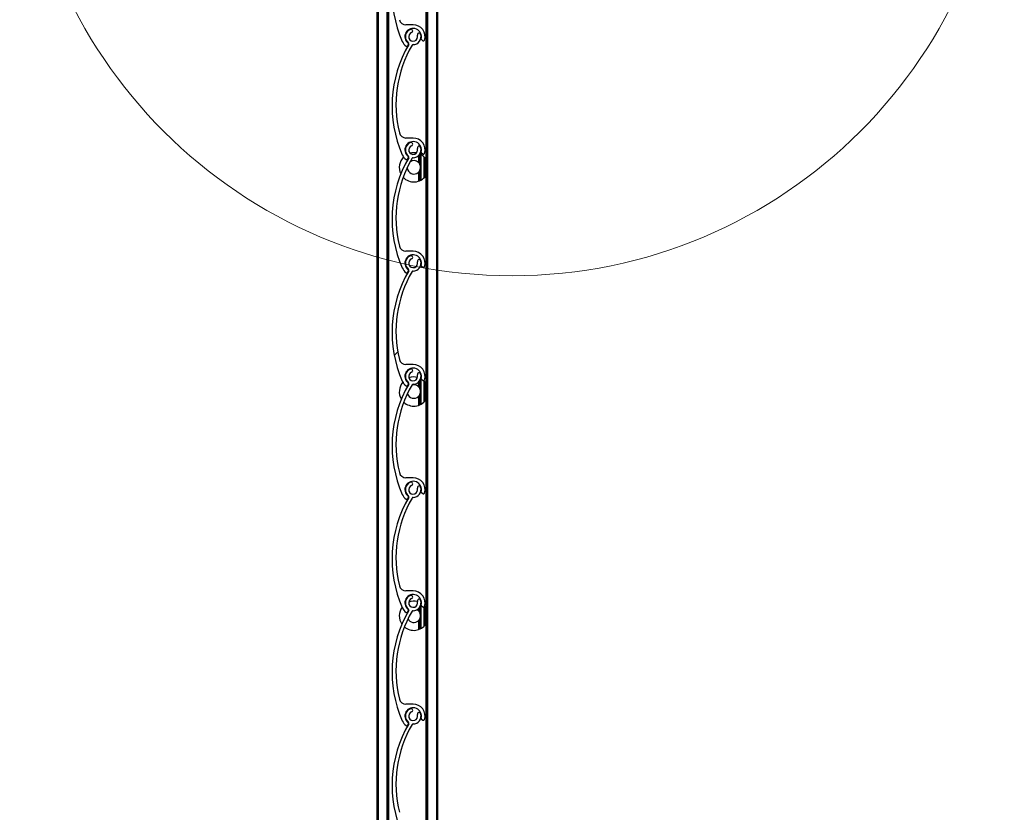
# Model space of a CAD drawing. Header units: millimetres. Extents: x 24 to 749, y 4 to 419.
# Tile 23 of 24: x 281 to 290, y 393 to 400. Entities that reach past the tile are written whole.
import ezdxf

# ---------------------------------------------------------------- set-up
doc = ezdxf.new("R2010")
doc.units = ezdxf.units.MM
pattern_1 = [(45, (0, 0), (-2.245064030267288, 2.245064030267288), [])]

msp = doc.modelspace()

# ---------------------------------------------------------------- hatches: boundary and pattern name
at = {"linetype": 'Continuous', "lineweight": 18}
h = msp.add_hatch(dxfattribs=at)
h.set_pattern_fill('ANSI31', style=0)
h.set_pattern_definition(pattern_1)
edge = h.paths.add_edge_path(flags=0)
edge.add_arc((284.783575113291, 400.721158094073), 0.03999999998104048, -249.15870147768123, 19.18843436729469, ccw=False)
edge.add_arc((284.7640072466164, 400.7725592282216), 0.01499980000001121, 290.8412985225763, 470.8412985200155)
edge.add_arc((284.783575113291, 400.721158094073), 0.06999959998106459, 110.841298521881, 233.5098233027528)
edge.add_arc((284.7360005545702, 400.656841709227), 0.0100000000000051, -30.590136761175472, 53.50982330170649, ccw=False)
edge.add_arc((285.6712654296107, 400.1039443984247), 1.076469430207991, 149.4098404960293, 203.8747369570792)
edge.add_arc((284.7838366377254, 399.7111581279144), 0.1059999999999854, 203.8747396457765, 233.3342796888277)
edge.add_arc((284.7265106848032, 399.6341533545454), 0.009999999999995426, 233.3342796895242, 339.2432984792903)
edge.add_line((284.7358616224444, 399.6306093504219), (284.7413541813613, 399.6451015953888))
edge.add_arc((284.7357436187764, 399.6472279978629), 0.005999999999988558, 339.243298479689, 413.0467819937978)
edge.add_arc((284.7838366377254, 399.7111581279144), 0.07400000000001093, -15.525511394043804, 233.0467819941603, ccw=False)
edge.add_arc((284.8609175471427, 399.6897447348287), 0.00600000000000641, 164.4744886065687, 232.8887826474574)
edge.add_line((284.8572973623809, 399.6849599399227), (284.869738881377, 399.6755466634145))
edge.add_arc((284.8757725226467, 399.6835213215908), 0.0099999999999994, 232.888782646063, 343.2687194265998)
edge.add_arc((284.7838366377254, 399.7111581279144), 0.1060000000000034, 343.2687194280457, 450.0148676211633)
edge.add_line((284.7838091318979, 399.8171581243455), (284.7191441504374, 399.8171413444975))
edge.add_arc((284.7191285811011, 399.8771413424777), 0.05999999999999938, 193.8144066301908, 270.0148676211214, ccw=False)
edge.add_arc((285.6864218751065, 400.1149892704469), 1.056106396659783, 149.8020954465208, 193.8144065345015, ccw=False)
edge.add_arc((284.7822792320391, 400.6411685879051), 0.009999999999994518, 89.0718528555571, 149.8020953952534, ccw=False)
edge.add_arc((284.783575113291, 400.721158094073), 0.07000000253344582, 269.0718528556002, 379.1884343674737)
edge.add_arc((284.8355194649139, 400.7392352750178), 0.01500000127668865, 19.18843436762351, 199.1884343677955)
h = msp.add_hatch(dxfattribs=at)
h.set_pattern_fill('ANSI31', style=0)
h.set_pattern_definition(pattern_1)
edge = h.paths.add_edge_path(flags=0)
edge.add_arc((284.7838366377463, 399.7111581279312), 0.03999999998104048, -249.17353736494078, 19.173598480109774, ccw=False)
edge.add_arc((284.7642820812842, 399.7625643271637), 0.01499980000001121, 290.8264626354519, 470.8264626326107)
edge.add_arc((284.7838366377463, 399.7111581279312), 0.06999959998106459, 110.8264626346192, 233.4949874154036)
edge.add_arc((284.7362454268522, 399.6468540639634), 0.0100000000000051, -30.604972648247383, 53.49498741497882, ccw=False)
edge.add_arc((285.6713671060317, 399.093714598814), 1.076469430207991, 149.395004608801, 203.8599010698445)
edge.add_arc((284.783836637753, 398.7011581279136), 0.1059999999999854, 203.8599037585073, 233.3194438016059)
edge.add_arc((284.7264907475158, 398.6241682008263), 0.009999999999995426, 233.3194438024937, 339.2284625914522)
edge.add_line((284.7358407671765, 398.6206217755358), (284.7413370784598, 398.6351125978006))
edge.add_arc((284.7357270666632, 398.637240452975), 0.005999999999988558, 339.2284625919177, 413.0319461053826)
edge.add_arc((284.783836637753, 398.7011581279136), 0.07400000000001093, -15.540347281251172, 233.03194610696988, ccw=False)
edge.add_arc((284.8609119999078, 398.6797247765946), 0.00600000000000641, 164.4596527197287, 232.8739467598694)
edge.add_line((284.8572905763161, 398.6749409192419), (284.8697296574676, 398.6655244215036))
edge.add_arc((284.8757653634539, 398.6734975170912), 0.0099999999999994, 232.8739467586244, 343.2538835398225)
edge.add_arc((284.783836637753, 398.7011581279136), 0.1060000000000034, 343.2538835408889, 450.0000317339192)
edge.add_line((284.7838365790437, 398.8071581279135), (284.7191715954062, 398.8071580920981))
edge.add_arc((284.7191715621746, 398.8671580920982), 0.05999999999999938, 193.7995707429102, 270.0000317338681, ccw=False)
edge.add_arc((285.686526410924, 399.1047555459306), 1.056106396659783, 149.7872595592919, 193.7995706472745, ccw=False)
edge.add_arc((284.7825200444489, 399.6311689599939), 0.009999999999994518, 89.0570169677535, 149.787259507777, ccw=False)
edge.add_arc((284.7838366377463, 399.7111581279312), 0.07000000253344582, 269.057016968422, 379.1735984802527)
edge.add_arc((284.835785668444, 399.7292218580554), 0.01500000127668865, 19.1735984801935, 199.1735984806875)
h = msp.add_hatch(dxfattribs=at)
h.set_pattern_fill('ANSI31', style=0)
h.set_pattern_definition(pattern_1)
edge = h.paths.add_edge_path(flags=0)
edge.add_arc((284.7838366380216, 398.701158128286), 0.03999999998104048, -249.17353736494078, 19.173598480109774, ccw=False)
edge.add_arc((284.7642820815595, 398.7525643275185), 0.01499980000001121, 290.8264626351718, 470.8264626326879)
edge.add_arc((284.7838366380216, 398.701158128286), 0.06999959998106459, 110.8264626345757, 233.4949874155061)
edge.add_arc((284.7362454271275, 398.6368540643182), 0.0100000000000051, -30.604972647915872, 53.49498741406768, ccw=False)
edge.add_arc((285.6713671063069, 398.0837145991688), 1.076469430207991, 149.3950046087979, 203.859901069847)
edge.add_arc((284.7838366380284, 397.6911581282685), 0.1059999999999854, 203.8599037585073, 233.3194438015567)
edge.add_arc((284.7264907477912, 397.6141682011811), 0.009999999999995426, 233.319443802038, 339.2284625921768)
edge.add_line((284.7358407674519, 397.6106217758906), (284.7413370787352, 397.6251125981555))
edge.add_arc((284.7357270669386, 397.6272404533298), 0.005999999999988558, 339.2284625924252, 413.0319461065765)
edge.add_arc((284.7838366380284, 397.6911581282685), 0.07400000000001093, -15.540347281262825, 233.0319461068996, ccw=False)
edge.add_arc((284.8609120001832, 397.6697247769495), 0.00600000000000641, 164.4596527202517, 232.8739467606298)
edge.add_line((284.8572905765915, 397.6649409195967), (284.869729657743, 397.6555244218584))
edge.add_arc((284.8757653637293, 397.663497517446), 0.0099999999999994, 232.8739467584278, 343.2538835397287)
edge.add_arc((284.7838366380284, 397.6911581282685), 0.1060000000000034, 343.2538835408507, 450.0000317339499)
edge.add_line((284.7838365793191, 397.7971581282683), (284.7191715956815, 397.7971580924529))
edge.add_arc((284.7191715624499, 397.857158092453), 0.05999999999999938, 193.7995707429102, 270.00003173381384, ccw=False)
edge.add_arc((285.6865264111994, 398.0947555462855), 1.056106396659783, 149.7872595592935, 193.7995706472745, ccw=False)
edge.add_arc((284.7825200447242, 398.6211689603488), 0.009999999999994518, 89.05701696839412, 149.7872595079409, ccw=False)
edge.add_arc((284.7838366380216, 398.701158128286), 0.07000000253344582, 269.0570169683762, 379.1735984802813)
edge.add_arc((284.8357856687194, 398.7192218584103), 0.01500000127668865, 19.1735984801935, 199.1735984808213)
h = msp.add_hatch(dxfattribs=at)
h.set_pattern_fill('ANSI31', style=0)
h.set_pattern_definition(pattern_1)
edge = h.paths.add_edge_path(flags=0)
edge.add_arc((284.7838366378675, 397.6911581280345), 0.03999999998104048, -249.17353736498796, 19.173598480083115, ccw=False)
edge.add_arc((284.7642820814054, 397.742564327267), 0.01499980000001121, 290.8264626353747, 470.8264626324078)
edge.add_arc((284.7838366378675, 397.6911581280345), 0.06999959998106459, 110.8264626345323, 233.4949874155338)
edge.add_arc((284.7362454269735, 397.6268540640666), 0.0100000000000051, -30.604972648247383, 53.49498741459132, ccw=False)
edge.add_arc((285.671367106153, 397.0737145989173), 1.076469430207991, 149.395004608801, 203.8599010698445)
edge.add_arc((284.7838366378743, 396.6811581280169), 0.1059999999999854, 203.8599037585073, 233.3194438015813)
edge.add_arc((284.7264907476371, 396.6041682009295), 0.009999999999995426, 233.3194438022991, 339.2284625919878)
edge.add_line((284.7358407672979, 396.600621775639), (284.7413370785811, 396.6151125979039))
edge.add_arc((284.7357270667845, 396.6172404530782), 0.005999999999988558, 339.2284625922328, 413.0319461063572)
edge.add_arc((284.7838366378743, 396.6811581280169), 0.07400000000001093, -15.540347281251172, 233.031946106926, ccw=False)
edge.add_arc((284.8609120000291, 396.6597247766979), 0.00600000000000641, 164.4596527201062, 232.8739467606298)
edge.add_line((284.8572905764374, 396.6549409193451), (284.8697296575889, 396.6455244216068))
edge.add_arc((284.8757653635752, 396.6534975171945), 0.0099999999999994, 232.873946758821, 343.2538835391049)
edge.add_arc((284.7838366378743, 396.6811581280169), 0.1060000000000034, 343.2538835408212, 450.0000317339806)
edge.add_line((284.7838365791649, 396.7871581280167), (284.7191715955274, 396.7871580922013))
edge.add_arc((284.7191715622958, 396.8471580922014), 0.05999999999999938, 193.7995707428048, 270.00003173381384, ccw=False)
edge.add_arc((285.6865264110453, 397.0847555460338), 1.056106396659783, 149.7872595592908, 193.7995706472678, ccw=False)
edge.add_arc((284.7825200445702, 397.6111689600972), 0.009999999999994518, 89.05701696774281, 149.7872595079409, ccw=False)
edge.add_arc((284.7838366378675, 397.6911581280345), 0.07000000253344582, 269.0570169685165, 379.1735984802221)
edge.add_arc((284.8357856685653, 397.7092218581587), 0.01500000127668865, 19.17359848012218, 199.1735984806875)
h = msp.add_hatch(dxfattribs=at)
h.set_pattern_fill('ANSI31', style=0)
h.set_pattern_definition(pattern_1)
edge = h.paths.add_edge_path(flags=0)
edge.add_arc((284.7838366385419, 396.6811581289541), 0.03999999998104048, -249.17353736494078, 19.173598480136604, ccw=False)
edge.add_arc((284.7642820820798, 396.7325643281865), 0.01499980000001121, 290.8264626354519, 470.8264626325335)
edge.add_arc((284.7838366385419, 396.6811581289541), 0.06999959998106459, 110.8264626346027, 233.4949874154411)
edge.add_arc((284.7362454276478, 396.6168540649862), 0.0100000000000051, -30.604972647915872, 53.49498741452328, ccw=False)
edge.add_arc((285.6713671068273, 396.0637145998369), 1.076469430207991, 149.3950046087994, 203.8599010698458)
edge.add_arc((284.7838366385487, 395.6711581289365), 0.1059999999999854, 203.8599037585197, 233.3194438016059)
edge.add_arc((284.7264907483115, 395.5941682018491), 0.009999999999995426, 233.3194438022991, 339.2284625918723)
edge.add_line((284.7358407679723, 395.5906217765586), (284.7413370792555, 395.6051125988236))
edge.add_arc((284.7357270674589, 395.6072404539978), 0.005999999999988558, 339.2284625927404, 413.0319461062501)
edge.add_arc((284.7838366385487, 395.6711581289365), 0.07400000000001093, -15.540347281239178, 233.0319461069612, ccw=False)
edge.add_arc((284.8609120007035, 395.6497247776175), 0.00600000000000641, 164.4596527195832, 232.8739467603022)
edge.add_line((284.8572905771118, 395.6449409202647), (284.8697296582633, 395.6355244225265))
edge.add_arc((284.8757653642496, 395.6434975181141), 0.0099999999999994, 232.8739467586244, 343.2538835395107)
edge.add_arc((284.7838366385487, 395.6711581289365), 0.1060000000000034, 343.2538835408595, 450.0000317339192)
edge.add_line((284.7838365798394, 395.7771581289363), (284.7191715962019, 395.7771580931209))
edge.add_arc((284.7191715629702, 395.837158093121), 0.05999999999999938, 193.7995707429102, 270.0000317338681, ccw=False)
edge.add_arc((285.6865264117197, 396.0747555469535), 1.056106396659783, 149.7872595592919, 193.7995706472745, ccw=False)
edge.add_arc((284.7825200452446, 396.6011689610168), 0.009999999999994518, 89.05701696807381, 149.787259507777, ccw=False)
edge.add_arc((284.7838366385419, 396.6811581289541), 0.07000000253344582, 269.057016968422, 379.1735984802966)
edge.add_arc((284.8357856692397, 396.6992218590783), 0.01500000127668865, 19.1735984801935, 199.1735984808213)
h = msp.add_hatch(dxfattribs=at)
h.set_pattern_fill('ANSI31', style=0)
h.set_pattern_definition(pattern_1)
edge = h.paths.add_edge_path(flags=0)
edge.add_arc((284.7838366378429, 395.6711581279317), 0.03999999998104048, -249.17353736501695, 19.173598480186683, ccw=False)
edge.add_arc((284.7642820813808, 395.7225643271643), 0.01499980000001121, 290.8264626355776, 470.8264626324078)
edge.add_arc((284.7838366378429, 395.6711581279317), 0.06999959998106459, 110.8264626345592, 233.4949874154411)
edge.add_arc((284.7362454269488, 395.6068540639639), 0.0100000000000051, -30.604972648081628, 53.49498741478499, ccw=False)
edge.add_arc((285.6713671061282, 395.0537145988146), 1.076469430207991, 149.3950046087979, 203.8599010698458)
edge.add_arc((284.7838366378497, 394.6611581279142), 0.1059999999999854, 203.8599037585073, 233.3194438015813)
edge.add_arc((284.7264907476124, 394.5841682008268), 0.009999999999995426, 233.3194438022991, 339.2284625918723)
edge.add_line((284.7358407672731, 394.5806217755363), (284.7413370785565, 394.5951125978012))
edge.add_arc((284.7357270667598, 394.5972404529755), 0.005999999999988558, 339.2284625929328, 413.0319461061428)
edge.add_arc((284.7838366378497, 394.6611581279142), 0.07400000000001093, -15.540347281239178, 233.0319461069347, ccw=False)
edge.add_arc((284.8609120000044, 394.6397247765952), 0.00600000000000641, 164.4596527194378, 232.8739467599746)
edge.add_line((284.8572905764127, 394.6349409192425), (284.8697296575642, 394.6255244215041))
edge.add_arc((284.8757653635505, 394.6334975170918), 0.0099999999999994, 232.873946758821, 343.2538835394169)
edge.add_arc((284.7838366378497, 394.6611581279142), 0.1060000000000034, 343.2538835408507, 450.0000317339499)
edge.add_line((284.7838365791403, 394.767158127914), (284.7191715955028, 394.7671580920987))
edge.add_arc((284.7191715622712, 394.8271580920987), 0.05999999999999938, 193.7995707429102, 270.00003173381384, ccw=False)
edge.add_arc((285.6865264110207, 395.0647555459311), 1.056106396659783, 149.7872595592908, 193.7995706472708, ccw=False)
edge.add_arc((284.7825200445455, 395.5911689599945), 0.009999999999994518, 89.05701696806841, 149.7872595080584, ccw=False)
edge.add_arc((284.7838366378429, 395.6711581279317), 0.07000000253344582, 269.057016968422, 379.1735984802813)
edge.add_arc((284.8357856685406, 395.689221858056), 0.01500000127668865, 19.17359848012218, 199.1735984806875)
h = msp.add_hatch(dxfattribs=at)
h.set_pattern_fill('ANSI31', style=0)
h.set_pattern_definition(pattern_1)
edge = h.paths.add_edge_path(flags=0)
edge.add_arc((284.7838366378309, 394.6611581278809), 0.03999999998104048, -249.17353736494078, 19.173598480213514, ccw=False)
edge.add_arc((284.7642820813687, 394.7125643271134), 0.01499980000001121, 290.8264626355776, 470.8264626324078)
edge.add_arc((284.7838366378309, 394.6611581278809), 0.06999959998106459, 110.8264626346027, 233.4949874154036)
edge.add_arc((284.7362454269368, 394.5968540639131), 0.0100000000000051, -30.60497264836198, 53.49498741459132, ccw=False)
edge.add_arc((285.6713671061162, 394.0437145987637), 1.076469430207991, 149.3950046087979, 203.859901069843)
edge.add_arc((284.7838366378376, 393.6511581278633), 0.1059999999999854, 203.8599037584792, 233.3194438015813)
edge.add_arc((284.7264907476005, 393.5741682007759), 0.009999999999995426, 233.3194438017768, 339.2284625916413)
edge.add_line((284.7358407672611, 393.5706217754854), (284.7413370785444, 393.5851125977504))
edge.add_arc((284.7357270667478, 393.5872404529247), 0.005999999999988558, 339.2284625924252, 413.0319461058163)
edge.add_arc((284.7838366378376, 393.6511581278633), 0.07400000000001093, -15.540347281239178, 233.0319461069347, ccw=False)
edge.add_arc((284.8609119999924, 393.6297247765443), 0.00600000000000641, 164.4596527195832, 232.8739467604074)
edge.add_line((284.8572905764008, 393.6249409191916), (284.8697296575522, 393.6155244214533))
edge.add_arc((284.8757653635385, 393.6234975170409), 0.0099999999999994, 232.8739467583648, 343.253883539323)
edge.add_arc((284.7838366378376, 393.6511581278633), 0.1060000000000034, 343.2538835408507, 450.0000317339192)
edge.add_line((284.7838365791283, 393.7571581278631), (284.7191715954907, 393.7571580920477))
edge.add_arc((284.7191715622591, 393.8171580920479), 0.05999999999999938, 193.7995707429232, 270.00003173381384, ccw=False)
edge.add_arc((285.6865264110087, 394.0547555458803), 1.056106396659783, 149.7872595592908, 193.7995706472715, ccw=False)
edge.add_arc((284.7825200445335, 394.5811689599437), 0.009999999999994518, 89.05701696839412, 149.7872595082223, ccw=False)
edge.add_arc((284.7838366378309, 394.6611581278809), 0.07000000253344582, 269.0570169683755, 379.1735984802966)
edge.add_arc((284.8357856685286, 394.6792218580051), 0.01500000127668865, 19.17359848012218, 199.1735984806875)
h = msp.add_hatch(dxfattribs=at)
h.set_pattern_fill('ANSI31', style=0)
h.set_pattern_definition(pattern_1)
edge = h.paths.add_edge_path(flags=0)
edge.add_arc((284.7838366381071, 393.6511581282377), 0.03999999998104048, -249.17353736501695, 19.173598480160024, ccw=False)
edge.add_arc((284.764282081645, 393.7025643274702), 0.01499980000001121, 290.8264626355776, 470.8264626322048)
edge.add_arc((284.7838366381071, 393.6511581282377), 0.06999959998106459, 110.8264626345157, 233.4949874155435)
edge.add_arc((284.736245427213, 393.5868540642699), 0.0100000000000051, -30.604972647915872, 53.49498741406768, ccw=False)
edge.add_arc((285.6713671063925, 393.0337145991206), 1.076469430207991, 149.3950046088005, 203.8599010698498)
edge.add_arc((284.7838366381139, 392.6411581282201), 0.1059999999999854, 203.8599037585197, 233.3194438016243)
edge.add_arc((284.7264907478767, 392.5641682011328), 0.009999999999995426, 233.3194438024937, 339.2284625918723)
edge.add_line((284.7358407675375, 392.5606217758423), (284.7413370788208, 392.5751125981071))
edge.add_arc((284.7357270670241, 392.5772404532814), 0.005999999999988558, 339.2284625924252, 413.0319461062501)
edge.add_arc((284.7838366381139, 392.6411581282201), 0.07400000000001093, -15.54034728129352, 233.0319461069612, ccw=False)
edge.add_arc((284.8609120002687, 392.6197247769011), 0.00600000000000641, 164.4596527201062, 232.8739467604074)
edge.add_line((284.857290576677, 392.6149409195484), (284.8697296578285, 392.6055244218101))
edge.add_arc((284.8757653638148, 392.6134975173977), 0.0099999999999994, 232.873946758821, 343.2538835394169)
edge.add_arc((284.7838366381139, 392.6411581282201), 0.1060000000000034, 343.2538835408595, 450.0000317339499)
edge.add_line((284.7838365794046, 392.74715812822), (284.719171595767, 392.7471580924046))
edge.add_arc((284.7191715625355, 392.8071580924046), 0.05999999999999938, 193.7995707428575, 270.00003173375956, ccw=False)
edge.add_arc((285.686526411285, 393.0447555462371), 1.056106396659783, 149.787259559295, 193.7995706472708, ccw=False)
edge.add_arc((284.7825200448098, 393.5711689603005), 0.009999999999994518, 89.05701696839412, 149.7872595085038, ccw=False)
edge.add_arc((284.7838366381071, 393.6511581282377), 0.07000000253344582, 269.057016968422, 379.1735984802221)
edge.add_arc((284.8357856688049, 393.6692218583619), 0.01500000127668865, 19.17359848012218, 199.1735984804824)

# ---------------------------------------------------------------- linework, layer by layer
at = {"color": 7, "linetype": 'Continuous', "lineweight": 25}
for p, q in [((284.4603173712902, 404.75963007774), (284.4603173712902, 355.9709366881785)), ((284.5583173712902, 404.75963007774), (284.5583173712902, 355.9770616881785)), ((284.5646693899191, 404.75963007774), (284.5646693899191, 355.9774586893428)), ((284.8959653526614, 400.75963007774), (284.8959653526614, 355.9942943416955)), ((284.9023173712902, 400.75963007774), (284.9023173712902, 355.9815304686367)), ((284.9903173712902, 400.75963007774), (284.9903173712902, 354.7596300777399)), ((285.0003173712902, 400.75963007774), (285.0003173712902, 354.7596300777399)), ((284.7838091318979, 399.8171581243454), (284.7191441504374, 399.8171413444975)), ((284.7358616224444, 399.6306093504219), (284.7413541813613, 399.6451015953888)), ((284.8572973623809, 399.6849599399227), (284.869738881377, 399.6755466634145)), ((284.7838365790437, 398.8071581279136), (284.7191715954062, 398.8071580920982)), ((284.8572905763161, 398.6749409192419), (284.8697296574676, 398.6655244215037)), ((284.7358407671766, 398.6206217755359), (284.7413370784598, 398.6351125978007)), ((284.8303173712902, 398.6488174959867), (284.8303173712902, 398.5901869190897)), ((284.8303173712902, 398.6488174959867), (284.8303173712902, 398.5901988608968)), ((284.8543173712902, 398.4330081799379), (284.8543173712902, 398.6587884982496)), ((284.8783173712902, 398.641155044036), (284.8783173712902, 398.4506416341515)), ((284.8943173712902, 398.6232736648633), (284.8943173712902, 398.4685230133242)), ((284.8303173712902, 398.5016097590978), (284.8303173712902, 398.4223567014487)), ((284.8303173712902, 398.5015978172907), (284.8303173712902, 398.4223567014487)), ((284.7838365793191, 397.7971581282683), (284.7191715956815, 397.7971580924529)), ((284.735840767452, 397.6106217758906), (284.7413370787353, 397.6251125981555)), ((284.8572905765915, 397.6649409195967), (284.8697296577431, 397.6555244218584)), ((284.783836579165, 396.7871581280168), (284.7191715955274, 396.7871580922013)), ((284.7189612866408, 396.6548686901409), (284.715574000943, 396.6525885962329)), ((284.8543173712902, 396.6587884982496), (284.8507898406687, 396.6607310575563)), ((284.8543173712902, 396.4330081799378), (284.8543173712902, 396.6587884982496)), ((284.8572905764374, 396.6549409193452), (284.8697296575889, 396.6455244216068)), ((284.7358407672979, 396.600621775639), (284.7413370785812, 396.6151125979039)), ((284.8303173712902, 396.6288174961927), (284.8303173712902, 396.5901869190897)), ((284.8303173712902, 396.6288174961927), (284.8303173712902, 396.5901988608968)), ((284.8783173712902, 396.6411550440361), (284.8783173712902, 396.4506416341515)), ((284.8943173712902, 396.6232736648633), (284.8943173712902, 396.4685230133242)), ((284.8303173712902, 396.5016097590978), (284.8303173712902, 396.4223567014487)), ((284.8303173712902, 396.5015978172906), (284.8303173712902, 396.4223567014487)), ((284.7838365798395, 395.7771581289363), (284.7191715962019, 395.777158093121)), ((284.7358407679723, 395.5906217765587), (284.7413370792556, 395.6051125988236)), ((284.8572905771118, 395.6449409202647), (284.8697296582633, 395.6355244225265)), ((284.7838365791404, 394.767158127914), (284.7191715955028, 394.7671580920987)), ((284.7144644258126, 394.6518074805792), (284.710822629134, 394.6491184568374)), ((284.8577072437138, 394.6567840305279), (284.8543173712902, 394.6587884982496)), ((284.8543173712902, 394.4330081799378), (284.8543173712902, 394.6587884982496)), ((284.8572905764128, 394.6349409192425), (284.8697296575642, 394.6255244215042)), ((284.7358407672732, 394.5806217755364), (284.7413370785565, 394.5951125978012)), ((284.8303173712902, 394.6088174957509), (284.8303173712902, 394.5901869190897)), ((284.8303173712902, 394.6088174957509), (284.8303173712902, 394.5901988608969)), ((284.8783173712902, 394.6238286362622), (284.8783173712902, 394.4506416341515)), ((284.8943173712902, 394.6232736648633), (284.8943173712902, 394.4685230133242)), ((284.8303173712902, 394.5016097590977), (284.8303173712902, 394.4223567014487)), ((284.8303173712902, 394.5015978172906), (284.8303173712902, 394.4223567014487)), ((284.7838365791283, 393.7571581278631), (284.7191715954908, 393.7571580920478)), ((284.7358407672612, 393.5706217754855), (284.7413370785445, 393.5851125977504)), ((284.8572905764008, 393.6249409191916), (284.8697296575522, 393.6155244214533))]:
    msp.add_line(p, q, dxfattribs=at)
at = {"color": 8, "linetype": 'Continuous', "lineweight": 25}
for p, q in [((284.4703173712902, 404.75963007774), (284.4703173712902, 355.9715616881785)), ((284.5483173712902, 404.75963007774), (284.5483173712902, 355.9764366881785)), ((284.9123173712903, 400.75963007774), (284.9123173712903, 355.3759397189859)), ((284.8423173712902, 398.6626873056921), (284.8423173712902, 398.5750078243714)), ((284.8443173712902, 398.6639385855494), (284.8443173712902, 398.5710677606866)), ((284.8843173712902, 398.6352082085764), (284.8843173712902, 398.456588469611)), ((284.8423173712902, 398.516788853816), (284.8423173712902, 398.4269556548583)), ((284.8443173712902, 398.5207289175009), (284.8443173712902, 398.427858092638)), ((284.8423173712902, 396.6426873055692), (284.8423173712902, 396.5750078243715)), ((284.8443173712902, 396.6459149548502), (284.8443173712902, 396.5710677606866)), ((284.8843173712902, 396.6352082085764), (284.8843173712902, 396.456588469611)), ((284.8423173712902, 396.516788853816), (284.8423173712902, 396.4269556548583)), ((284.8443173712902, 396.5207289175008), (284.8443173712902, 396.427858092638)), ((284.8423173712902, 394.622687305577), (284.8423173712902, 394.5750078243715)), ((284.8443173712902, 394.6259149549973), (284.8443173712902, 394.5710677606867)), ((284.8843173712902, 394.6283145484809), (284.8843173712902, 394.456588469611)), ((284.8423173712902, 394.516788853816), (284.8423173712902, 394.4269556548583)), ((284.8443173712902, 394.5207289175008), (284.8443173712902, 394.427858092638))]:
    msp.add_line(p, q, dxfattribs=at)
at = {"color": 7, "linetype": 'Continuous', "lineweight": 25, "flags": 128}
for points in [[(284.7273124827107, 398.6598669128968), (284.7248517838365, 398.6584816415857), (284.7238142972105, 398.657876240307)], [(284.8959653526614, 396.6209976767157), (284.889437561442, 396.629460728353), (284.8757255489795, 396.6434980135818)], [(284.8959653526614, 394.6209976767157), (284.889437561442, 394.629460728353), (284.8861046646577, 394.6332790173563)], [(284.8303173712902, 394.5901988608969), (284.8198517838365, 394.5978598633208), (284.816897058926, 394.5994572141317)]]:
    msp.add_lwpolyline(points, dxfattribs=at)
at = {"color": 7, "linetype": 'Continuous', "lineweight": 18}
msp.add_circle((285.6652825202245, 401.9706162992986), 4.391596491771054, dxfattribs=at)
at = {"color": 7, "linetype": 'Continuous', "lineweight": 25}
for centre, radius, start, end in [((285.6712654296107, 400.1039443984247), 1.076469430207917, 149.4098404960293, 203.8747369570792), ((284.7191285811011, 399.8771413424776), 0.06000000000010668, 193.8144066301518, 270.0148676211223), ((284.7838366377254, 399.7111581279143), 0.1059999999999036, 343.2687194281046, 90.01486762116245), ((284.7838366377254, 399.7111581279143), 0.07400000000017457, 344.4744886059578, 233.0467819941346), ((284.7838366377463, 399.7111581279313), 0.06999959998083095, 110.8264626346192, 233.4949874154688), ((284.7838366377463, 399.7111581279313), 0.03999999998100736, 110.8264626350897, 19.17359848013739), ((284.7642820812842, 399.7625643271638), 0.01499980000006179, 290.8264626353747, 110.8264626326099), ((284.7838366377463, 399.7111581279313), 0.07000000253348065, 269.057016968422, 19.17359848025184), ((284.835785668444, 399.7292218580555), 0.01500000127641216, 19.1735984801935, 199.1735984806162), ((285.6713671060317, 399.0937145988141), 1.076469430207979, 149.3950046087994, 203.8599010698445), ((285.686526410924, 399.1047555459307), 1.056106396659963, 149.7872595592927, 193.7995706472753), ((284.7838366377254, 399.7111581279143), 0.1060000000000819, 203.8747396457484, 233.3342796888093), ((284.7357436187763, 399.6472279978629), 0.006000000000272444, 339.2432984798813, 53.04678199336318), ((284.7362454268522, 399.6468540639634), 0.01000000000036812, 329.39502735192, 53.49498741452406), ((284.7825200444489, 399.631168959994), 0.009999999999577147, 89.05701696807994, 149.7872595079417), ((284.8609175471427, 399.6897447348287), 0.006000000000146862, 164.4744886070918, 232.8887826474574), ((284.8757725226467, 399.6835213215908), 0.01000000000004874, 232.888782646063, 343.2687194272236), ((284.7265106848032, 399.6341533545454), 0.009999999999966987, 233.3342796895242, 339.2432984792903), ((284.7191715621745, 398.8671580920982), 0.06000000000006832, 193.7995707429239, 270.0000317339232), ((284.783836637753, 398.7011581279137), 0.07400000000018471, 344.4596527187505, 233.0319461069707), ((284.7838366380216, 398.7011581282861), 0.06999959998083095, 110.8264626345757, 233.4949874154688), ((284.7642820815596, 398.7525643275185), 0.01499979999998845, 290.826462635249, 110.8264626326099), ((284.783836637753, 398.7011581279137), 0.1059999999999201, 343.2538835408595, 90.00003173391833), ((284.7838366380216, 398.7011581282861), 0.03999999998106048, 110.8264626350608, 19.17359848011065), ((284.7898517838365, 398.5458983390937), 0.1300000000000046, 79.7288014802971, 104.7085379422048), ((284.7838366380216, 398.7011581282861), 0.07000000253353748, 269.0570169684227, 19.1735984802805), ((284.8357856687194, 398.7192218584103), 0.01500000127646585, 19.17359848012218, 199.1735984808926), ((284.8609119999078, 398.6797247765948), 0.006000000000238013, 164.4596527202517, 232.8739467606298), ((284.8757653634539, 398.6734975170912), 0.01000000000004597, 232.8739467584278, 343.2538835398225), ((285.671367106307, 398.0837145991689), 1.07646943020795, 149.395004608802, 203.8599010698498), ((285.6865264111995, 398.0947555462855), 1.05610639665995, 149.7872595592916, 193.7995706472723), ((284.7898517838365, 398.5458983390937), 0.1300000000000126, 134.6737572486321, 206.57959587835), ((284.783836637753, 398.7011581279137), 0.1060000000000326, 203.8599037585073, 233.3194438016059), ((284.7264907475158, 398.6241682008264), 0.009999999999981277, 233.3194438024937, 339.2284625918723), ((284.7357270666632, 398.637240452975), 0.006000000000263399, 339.2284625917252, 53.03194610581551), ((284.7362454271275, 398.6368540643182), 0.01000000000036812, 329.39502735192, 53.49498741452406), ((284.7898517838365, 398.5458983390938), 0.06000000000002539, 47.59037283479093, 123.1878258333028), ((284.7825200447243, 398.6211689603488), 0.009999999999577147, 89.05701696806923, 149.7872595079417), ((284.7898517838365, 398.5458983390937), 0.1300000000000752, 35.28803735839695, 66.19773650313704), ((284.7898517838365, 398.5458983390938), 0.06000000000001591, 183.3956073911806, 312.4096271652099), ((284.7898517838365, 398.5458983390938), 0.05999999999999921, 24.80241596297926, 29.02283041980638), ((284.7898517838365, 398.5458983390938), 0.06000000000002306, 330.977169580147, 335.1975840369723), ((284.7898517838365, 398.5458983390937), 0.1300000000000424, 222.906925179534, 324.7119626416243), ((284.7191715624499, 397.857158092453), 0.06000000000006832, 193.7995707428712, 270.0000317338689), ((284.7838366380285, 397.6911581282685), 0.1059999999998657, 343.2538835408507, 90.00003173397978), ((284.7838366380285, 397.6911581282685), 0.07400000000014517, 344.4596527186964, 233.0319461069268), ((284.7838366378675, 397.6911581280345), 0.06999959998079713, 110.8264626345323, 233.4949874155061), ((284.7838366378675, 397.6911581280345), 0.03999999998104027, 110.8264626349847, 19.17359848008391), ((284.7642820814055, 397.742564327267), 0.01499980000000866, 290.8264626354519, 110.826462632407), ((284.7838366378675, 397.6911581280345), 0.07000000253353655, 269.0570169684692, 19.17359848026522), ((284.8357856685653, 397.7092218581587), 0.01500000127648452, 19.17359848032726, 199.1735984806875), ((285.671367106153, 397.0737145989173), 1.076469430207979, 149.3950046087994, 203.859901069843), ((285.6865264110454, 397.0847555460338), 1.056106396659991, 149.7872595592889, 193.7995706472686), ((284.7838366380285, 397.6911581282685), 0.1060000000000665, 203.8599037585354, 233.3194438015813), ((284.7357270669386, 397.6272404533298), 0.006000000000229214, 339.2284625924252, 53.03194610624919), ((284.7362454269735, 397.6268540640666), 0.01000000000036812, 329.39502735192, 53.49498741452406), ((284.7825200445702, 397.6111689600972), 0.009999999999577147, 89.05701696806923, 149.7872595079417), ((284.8609120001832, 397.6697247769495), 0.006000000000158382, 164.4596527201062, 232.873946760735), ((284.8757653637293, 397.663497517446), 0.01000000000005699, 232.8739467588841, 343.2538835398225), ((284.7264907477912, 397.6141682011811), 0.00999999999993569, 233.3194438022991, 339.2284625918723), ((284.7191715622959, 396.8471580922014), 0.06000000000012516, 193.7995707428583, 270.0000317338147), ((284.7838366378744, 396.6811581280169), 0.07400000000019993, 344.4596527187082, 233.0319461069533), ((284.783836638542, 396.6811581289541), 0.06999959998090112, 110.8264626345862, 233.4949874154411), ((284.7642820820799, 396.7325643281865), 0.01499980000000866, 290.8264626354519, 110.8264626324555), ((284.7838366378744, 396.6811581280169), 0.1059999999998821, 343.2538835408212, 90.00003173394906), ((284.783836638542, 396.6811581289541), 0.03999999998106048, 110.8264626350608, 19.1735984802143), ((284.7898517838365, 396.5458983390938), 0.1299999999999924, 75.3650175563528, 109.7276343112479), ((284.783836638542, 396.6811581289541), 0.07000000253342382, 269.0570169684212, 19.17359848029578), ((284.8357856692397, 396.6992218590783), 0.01500000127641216, 19.1735984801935, 199.1735984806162), ((284.8609120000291, 396.6597247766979), 0.006000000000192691, 164.4596527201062, 232.8739467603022), ((284.8757653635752, 396.6534975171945), 0.01000000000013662, 232.873946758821, 343.2538835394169), ((285.6713671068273, 396.0637145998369), 1.076469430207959, 149.3950046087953, 203.8599010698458), ((285.6865264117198, 396.0747555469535), 1.056106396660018, 149.7872595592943, 193.7995706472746), ((284.7898517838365, 396.5458983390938), 0.1299999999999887, 139.5741896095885, 210.8912963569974), ((284.7838366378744, 396.6811581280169), 0.1060000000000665, 203.8599037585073, 233.3194438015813), ((284.7264907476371, 396.6041682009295), 0.009999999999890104, 233.3194438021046, 339.2284625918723), ((284.7357270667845, 396.6172404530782), 0.006000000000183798, 339.2284625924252, 53.03194610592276), ((284.7362454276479, 396.6168540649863), 0.01000000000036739, 329.3950273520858, 53.49498741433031), ((284.7898517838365, 396.5458983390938), 0.05999999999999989, 47.59037283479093, 107.1551716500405), ((284.7825200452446, 396.6011689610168), 0.009999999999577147, 89.05701696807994, 149.7872595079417), ((284.7898517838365, 396.5458983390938), 0.06000000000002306, 24.80241596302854, 29.02283041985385), ((284.7898517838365, 396.5458983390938), 0.06000000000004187, 197.4069572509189, 312.4096271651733), ((284.7898517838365, 396.5458983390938), 0.0600000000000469, 330.977169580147, 335.197584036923), ((284.7898517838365, 396.5458983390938), 0.1300000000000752, 226.3108510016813, 324.7119626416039), ((284.7191715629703, 395.837158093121), 0.06000000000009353, 193.799570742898, 270.0000317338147), ((284.7838366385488, 395.6711581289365), 0.1059999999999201, 343.2538835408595, 90.00003173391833), ((284.7838366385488, 395.6711581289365), 0.07400000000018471, 344.4596527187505, 233.0319461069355), ((284.7838366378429, 395.6711581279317), 0.069999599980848, 110.8264626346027, 233.4949874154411), ((284.7838366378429, 395.6711581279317), 0.03999999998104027, 110.8264626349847, 19.17359848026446), ((284.7642820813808, 395.7225643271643), 0.014999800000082, 290.8264626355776, 110.8264626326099), ((284.7838366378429, 395.6711581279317), 0.07000000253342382, 269.0570169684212, 19.17359848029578), ((284.8357856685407, 395.689221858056), 0.01500000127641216, 19.1735984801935, 199.1735984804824), ((285.6713671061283, 395.0537145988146), 1.076469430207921, 149.3950046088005, 203.8599010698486), ((285.6865264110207, 395.0647555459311), 1.056106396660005, 149.7872595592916, 193.7995706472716), ((284.7838366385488, 395.6711581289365), 0.1060000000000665, 203.8599037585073, 233.3194438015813), ((284.7357270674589, 395.6072404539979), 0.006000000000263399, 339.2284625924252, 53.03194610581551), ((284.7362454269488, 395.606854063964), 0.01000000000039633, 329.3950273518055, 53.49498741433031), ((284.7825200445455, 395.5911689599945), 0.009999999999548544, 89.05701696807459, 149.7872595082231), ((284.8609120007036, 395.6497247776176), 0.006000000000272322, 164.4596527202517, 232.873946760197), ((284.8757653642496, 395.6434975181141), 0.0100000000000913, 232.8739467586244, 343.2538835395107), ((284.7264907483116, 395.5941682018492), 0.01000000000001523, 233.3194438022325, 339.2284625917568), ((284.7191715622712, 394.8271580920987), 0.06000000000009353, 193.799570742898, 270.0000317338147), ((284.7838366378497, 394.6611581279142), 0.07400000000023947, 344.4596527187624, 233.0319461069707), ((284.7838366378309, 394.6611581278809), 0.069999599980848, 110.8264626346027, 233.4949874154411), ((284.7642820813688, 394.7125643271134), 0.014999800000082, 290.8264626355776, 110.8264626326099), ((284.7838366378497, 394.6611581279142), 0.1059999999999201, 343.2538835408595, 90.00003173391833), ((284.7838366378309, 394.6611581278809), 0.03999999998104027, 110.8264626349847, 19.17359848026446), ((284.7898517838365, 394.5458983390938), 0.1299999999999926, 75.49726615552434, 110.4775860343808), ((284.7838366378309, 394.6611581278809), 0.07000000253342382, 269.0570169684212, 19.17359848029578), ((284.8357856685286, 394.6792218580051), 0.01500000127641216, 19.1735984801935, 199.1735984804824), ((284.8609120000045, 394.6397247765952), 0.006000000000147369, 164.4596527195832, 232.8739467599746), ((284.8757653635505, 394.6334975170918), 0.0100000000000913, 232.8739467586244, 343.2538835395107), ((285.6713671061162, 394.0437145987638), 1.076469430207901, 149.3950046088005, 203.8599010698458), ((285.6865264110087, 394.0547555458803), 1.05610639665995, 149.78725955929, 193.7995706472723), ((284.7898517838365, 394.5458983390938), 0.1300000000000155, 143.7925040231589, 215.0541705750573), ((284.7838366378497, 394.6611581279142), 0.1060000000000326, 203.8599037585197, 233.3194438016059), ((284.7264907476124, 394.5841682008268), 0.00999999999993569, 233.3194438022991, 339.2284625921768), ((284.7357270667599, 394.5972404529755), 0.006000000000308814, 339.2284625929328, 53.03194610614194), ((284.7362454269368, 394.5968540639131), 0.01000000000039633, 329.3950273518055, 53.49498741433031), ((284.7825200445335, 394.5811689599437), 0.009999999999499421, 89.05701696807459, 149.7872595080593), ((284.7898517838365, 394.5458983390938), 0.0599999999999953, 24.80241596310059, 29.02283041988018), ((284.7898517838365, 394.5458983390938), 0.1300000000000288, 229.7406921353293, 324.7119626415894), ((284.7898517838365, 394.5458983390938), 0.06000000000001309, 208.4583810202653, 312.4096271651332), ((284.7898517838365, 394.5458983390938), 0.06000000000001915, 330.9771695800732, 335.197584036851), ((284.7191715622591, 393.8171580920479), 0.06000000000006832, 193.7995707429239, 270.0000317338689), ((284.7838366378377, 393.6511581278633), 0.1059999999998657, 343.2538835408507, 90.00003173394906), ((284.7838366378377, 393.6511581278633), 0.07400000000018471, 344.4596527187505, 233.031946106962), ((284.7838366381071, 393.6511581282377), 0.06999959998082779, 110.8264626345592, 233.4949874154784), ((284.7838366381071, 393.6511581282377), 0.03999999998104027, 110.8264626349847, 19.17359848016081), ((284.764282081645, 393.7025643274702), 0.014999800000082, 290.8264626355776, 110.826462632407), ((284.7838366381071, 393.6511581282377), 0.07000000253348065, 269.057016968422, 19.1735984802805), ((284.8357856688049, 393.6692218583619), 0.01500000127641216, 19.1735984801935, 199.1735984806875), ((285.6713671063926, 393.0337145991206), 1.07646943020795, 149.395004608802, 203.859901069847), ((285.686526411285, 393.0447555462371), 1.056106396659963, 149.7872595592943, 193.7995706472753), ((284.7838366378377, 393.6511581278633), 0.1060000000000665, 203.8599037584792, 233.3194438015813), ((284.7357270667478, 393.5872404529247), 0.006000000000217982, 339.2284625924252, 53.03194610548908), ((284.7362454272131, 393.5868540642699), 0.01000000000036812, 329.39502735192, 53.49498741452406), ((284.7825200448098, 393.5711689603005), 0.009999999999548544, 89.05701696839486, 149.7872595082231), ((284.8609119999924, 393.6297247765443), 0.006000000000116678, 164.4596527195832, 232.8739467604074), ((284.8757653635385, 393.6234975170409), 0.0100000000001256, 232.8739467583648, 343.2538835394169), ((284.7264907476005, 393.5741682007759), 0.009999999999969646, 233.319443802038, 339.2284625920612)]:
    msp.add_arc(centre, radius, start, end, dxfattribs=at)
for points, knots in [([(284.8423173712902, 398.5750078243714), (284.8406888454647, 398.5776596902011), (284.8381540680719, 398.5817872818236), (284.8343393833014, 398.5862175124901), (284.8320405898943, 398.5885874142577), (284.8305871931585, 398.5899546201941), (284.8304152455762, 398.5901101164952), (284.8303303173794, 398.5901869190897)], [0, 0, 0, 0, 0.3664317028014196, 0.5703457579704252, 0.7366222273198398, 0.8699126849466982, 1, 1, 1, 1]), ([(284.8303303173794, 398.5016097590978), (284.8303260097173, 398.5016057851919), (284.8301851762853, 398.5014758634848), (284.8306685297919, 398.5019169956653), (284.8317276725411, 398.5029147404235), (284.8337659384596, 398.5049609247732), (284.8371600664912, 398.5088065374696), (284.840229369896, 398.513125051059), (284.8419477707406, 398.5161403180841), (284.8423173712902, 398.516788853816)], [0, 0, 0, 0, 0.003796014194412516, 0.1241057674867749, 0.2439454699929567, 0.3769974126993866, 0.5877072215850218, 0.911322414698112, 1, 1, 1, 1]), ([(284.8443173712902, 398.5207289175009), (284.8462925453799, 398.526195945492), (284.8502442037, 398.5371336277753), (284.850180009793, 398.5549345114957), (284.8462556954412, 398.5657337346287), (284.8443173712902, 398.5710677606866)], [0, 0, 0, 0, 0.3358737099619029, 0.6719702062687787, 1, 1, 1, 1]), ([(284.8423173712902, 396.5750078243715), (284.8406888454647, 396.5776596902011), (284.838154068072, 396.5817872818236), (284.8343393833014, 396.5862175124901), (284.8320405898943, 396.5885874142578), (284.8305871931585, 396.5899546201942), (284.8304152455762, 396.5901101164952), (284.8303303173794, 396.5901869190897)], [0, 0, 0, 0, 0.3664317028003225, 0.5703457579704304, 0.7366222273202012, 0.8699126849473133, 1, 1, 1, 1]), ([(284.8443173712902, 396.5207289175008), (284.8462925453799, 396.526195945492), (284.8502442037, 396.5371336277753), (284.8501800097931, 396.5549345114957), (284.8462556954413, 396.5657337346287), (284.8443173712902, 396.5710677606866)], [0, 0, 0, 0, 0.3358737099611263, 0.6719702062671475, 1, 1, 1, 1]), ([(284.8303303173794, 396.5016097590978), (284.8303260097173, 396.5016057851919), (284.8301851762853, 396.5014758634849), (284.8306685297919, 396.5019169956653), (284.8317276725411, 396.5029147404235), (284.8337659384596, 396.5049609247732), (284.8371600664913, 396.5088065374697), (284.840229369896, 396.513125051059), (284.8419477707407, 396.5161403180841), (284.8423173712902, 396.516788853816)], [0, 0, 0, 0, 0.003796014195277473, 0.1241057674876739, 0.2439454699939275, 0.3769974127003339, 0.58770722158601, 0.9113224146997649, 1, 1, 1, 1]), ([(284.8423173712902, 394.5750078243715), (284.8406888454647, 394.5776596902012), (284.8381540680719, 394.5817872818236), (284.8343393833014, 394.5862175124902), (284.8320405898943, 394.5885874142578), (284.8305871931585, 394.5899546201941), (284.8304152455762, 394.5901101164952), (284.8303303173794, 394.5901869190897)], [0, 0, 0, 0, 0.366431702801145, 0.570345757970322, 0.7366222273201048, 0.869912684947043, 1, 1, 1, 1]), ([(284.8443173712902, 394.5207289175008), (284.8462925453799, 394.5261959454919), (284.8502442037, 394.5371336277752), (284.8501800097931, 394.5549345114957), (284.8462556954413, 394.5657337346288), (284.8443173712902, 394.5710677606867)], [0, 0, 0, 0, 0.3358737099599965, 0.6719702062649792, 1, 1, 1, 1]), ([(284.8303303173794, 394.5016097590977), (284.8303260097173, 394.5016057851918), (284.8301851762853, 394.5014758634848), (284.8306685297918, 394.5019169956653), (284.8317276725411, 394.5029147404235), (284.8337659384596, 394.5049609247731), (284.8371600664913, 394.5088065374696), (284.840229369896, 394.513125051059), (284.8419477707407, 394.5161403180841), (284.8423173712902, 394.516788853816)], [0, 0, 0, 0, 0.00379601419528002, 0.1241057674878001, 0.2439454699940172, 0.376997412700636, 0.5877072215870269, 0.9113224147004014, 0.9999999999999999, 0.9999999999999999, 0.9999999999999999, 0.9999999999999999])]:
    msp.add_open_spline(points, degree=3, knots=knots, dxfattribs=at)

doc.saveas('drawing.dxf')
